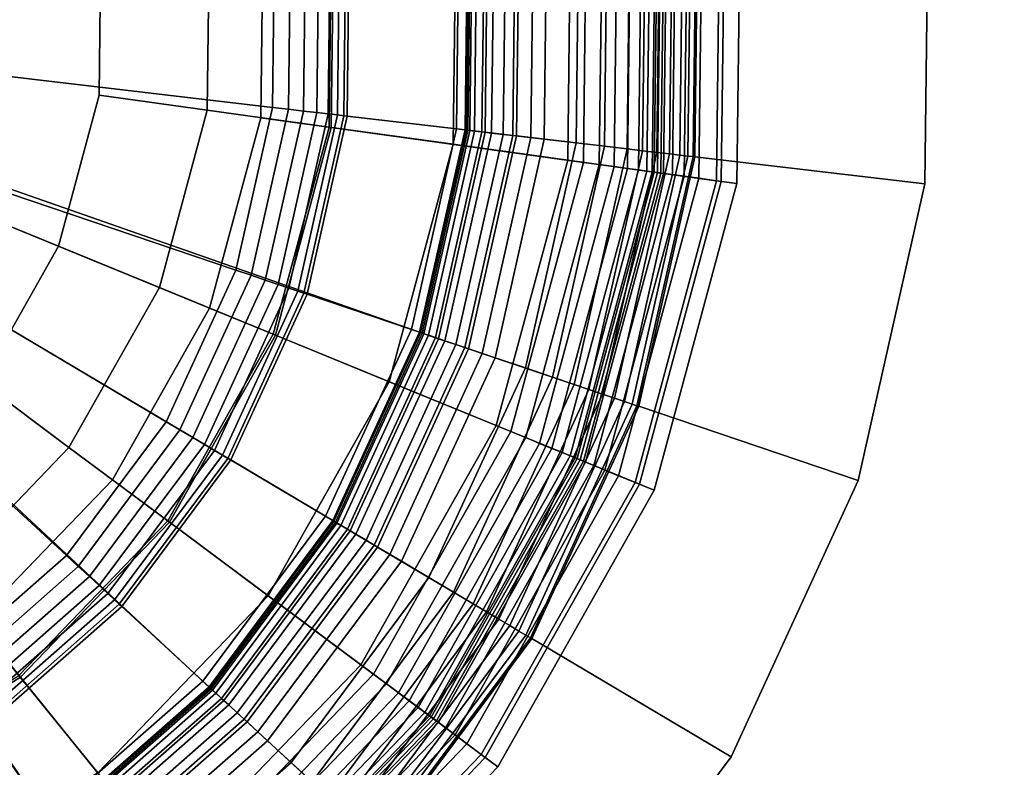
# Model space of a CAD drawing. Extents: x -43.1 to 43.1, y -41.3 to 41.3.
# Tile 32 of 256: x -15.072 to -14.124, y -30.368 to -29.648. Entities that reach past the tile are written whole.
import ezdxf

# ---------------------------------------------------------------- set-up
doc = ezdxf.new("R2010")
doc.units = 0
for name, color, linetype in [('LAMP', 7, 'CONTINUOUS'), ('LAMP_SUPPORT', 18, 'CONTINUOUS'), ('METAL_BASE', 254, 'CONTINUOUS')]:
    doc.layers.add(name, color=color, linetype=linetype)

msp = doc.modelspace()

# ---------------------------------------------------------------- linework, layer by layer
at = {"layer": 'LAMP'}
for points in [[(-14.3931, -29.502, 43.7579), (-14.3967, -29.804, 43.7579), (-14.4548, -29.796, 43.8806), (-14.4513, -29.5086, 43.8806)], [(-14.4404, -29.5074, 42.4966), (-14.4438, -29.7974, 42.4966), (-14.4325, -29.799, 42.7996), (-14.429, -29.5061, 42.7996)], [(-14.429, -29.5061, 42.7996), (-14.4325, -29.799, 42.7996), (-14.4184, -29.801, 43.0998), (-14.4149, -29.5045, 43.0998)], [(-14.4149, -29.5045, 43.0998), (-14.4184, -29.801, 43.0998), (-14.4014, -29.8033, 43.3843), (-14.3978, -29.5025, 43.3843)], [(-14.3978, -29.5025, 43.3843), (-14.4014, -29.8033, 43.3843), (-14.3816, -29.8061, 43.6401), (-14.3779, -29.5002, 43.6401)], [(-14.3779, -29.5002, 43.6401), (-14.3816, -29.8061, 43.6401), (-14.3967, -29.804, 43.7579), (-14.3931, -29.502, 43.7579)], [(-14.4513, -29.5086, 43.8806), (-14.4548, -29.796, 43.8806), (-14.5445, -29.7835, 43.9998), (-14.5414, -29.5189, 43.9998)], [(-14.5263, -29.5172, 41.6352), (-14.5295, -29.7856, 41.6352), (-14.5141, -29.7877, 41.6365), (-14.5108, -29.5154, 41.6365)], [(-14.5108, -29.5154, 41.6365), (-14.5141, -29.7877, 41.6365), (-14.4998, -29.7897, 41.6411), (-14.4965, -29.5138, 41.6411)], [(-14.4965, -29.5138, 41.6411), (-14.4998, -29.7897, 41.6411), (-14.4871, -29.7915, 41.6486), (-14.4838, -29.5123, 41.6486)], [(-14.4838, -29.5123, 41.6486), (-14.4871, -29.7915, 41.6486), (-14.4765, -29.7929, 41.6586), (-14.4731, -29.5111, 41.6586)], [(-14.4731, -29.5111, 41.6586), (-14.4765, -29.7929, 41.6586), (-14.4683, -29.7941, 41.6707), (-14.4649, -29.5102, 41.6707)], [(-14.4649, -29.5102, 41.6707), (-14.4683, -29.7941, 41.6707), (-14.4631, -29.7948, 41.6845), (-14.4597, -29.5096, 41.6845)], [(-14.4597, -29.5096, 41.6845), (-14.4631, -29.7948, 41.6845), (-14.4612, -29.7951, 41.6997), (-14.4578, -29.5094, 41.6997)], [(-14.4578, -29.5094, 41.6997), (-14.4612, -29.7951, 41.6997), (-14.4581, -29.7955, 41.9337), (-14.4547, -29.509, 41.9337)], [(-14.4547, -29.509, 41.9337), (-14.4581, -29.7955, 41.9337), (-14.4524, -29.7963, 42.2036), (-14.4489, -29.5083, 42.2036)], [(-14.4489, -29.5083, 42.2036), (-14.4524, -29.7963, 42.2036), (-14.4438, -29.7974, 42.4966), (-14.4404, -29.5074, 42.4966)], [(-14.7696, -29.545, 41.6428), (-14.7721, -29.752, 41.6428), (-14.5295, -29.7856, 41.6352), (-14.5263, -29.5172, 41.6352)], [(-14.5414, -29.5189, 43.9998), (-14.5445, -29.7835, 43.9998), (-14.6548, -29.7682, 44.107), (-14.652, -29.5315, 44.107)], [(-14.652, -29.5315, 44.107), (-14.6548, -29.7682, 44.107), (-14.7742, -29.7517, 44.1939), (-14.7718, -29.5452, 44.1939)], [(-14.84, -29.7426, 41.1434), (-14.8377, -29.5527, 41.1433), (-15.5903, -29.6387, 41.1433), (-14.8894, -29.9259, 41.1434)], [(-14.7718, -29.5452, 44.1939), (-14.7742, -29.7517, 44.1939), (-14.8916, -29.7355, 44.2522), (-14.8895, -29.5587, 44.2522)], [(-14.8377, -29.5527, 41.1433), (-14.84, -29.7426, 41.1434), (-14.7721, -29.752, 41.6428), (-14.7696, -29.545, 41.6428)], [(-14.8895, -29.5587, 44.2522), (-14.8916, -29.7355, 44.2522), (-14.9957, -29.721, 44.2735), (-14.994, -29.5706, 44.2735)], [(-14.9957, -29.721, 44.2735), (-15.0349, -29.8663, 44.2735), (-15.5903, -29.6387, 44.2735), (-14.994, -29.5706, 44.2735)], [(-15.1089, -29.9973, 44.2735), (-15.2132, -30.1057, 44.2735), (-15.5903, -29.6387, 44.2735), (-15.0349, -29.8663, 44.2735)], [(-14.9829, -30.0912, 41.1434), (-14.8894, -29.9259, 41.1434), (-15.5903, -29.6387, 41.1433), (-15.1145, -30.228, 41.1433)], [(-14.8916, -29.7355, 44.2522), (-14.9376, -29.9062, 44.2522), (-15.0349, -29.8663, 44.2735), (-14.9957, -29.721, 44.2735)], [(-14.7742, -29.7517, 44.1939), (-14.828, -29.9511, 44.1939), (-14.9376, -29.9062, 44.2522), (-14.8916, -29.7355, 44.2522)], [(-14.84, -29.7426, 41.1434), (-14.8894, -29.9259, 41.1434), (-14.826, -29.9519, 41.6428), (-14.7721, -29.752, 41.6428)], [(-14.6548, -29.7682, 44.107), (-14.7164, -29.9968, 44.107), (-14.828, -29.9511, 44.1939), (-14.7742, -29.7517, 44.1939)], [(-14.7721, -29.752, 41.6428), (-14.826, -29.9519, 41.6428), (-14.5994, -30.0448, 41.6352), (-14.5295, -29.7856, 41.6352)], [(-14.5445, -29.7835, 43.9998), (-14.6134, -30.039, 43.9998), (-14.7164, -29.9968, 44.107), (-14.6548, -29.7682, 44.107)], [(-14.4548, -29.796, 43.8806), (-14.5295, -30.0734, 43.8806), (-14.6134, -30.039, 43.9998), (-14.5445, -29.7835, 43.9998)], [(-14.5295, -29.7856, 41.6352), (-14.5994, -30.0448, 41.6352), (-14.5849, -30.0507, 41.6365), (-14.5141, -29.7877, 41.6365)], [(-14.5141, -29.7877, 41.6365), (-14.5849, -30.0507, 41.6365), (-14.5716, -30.0562, 41.6411), (-14.4998, -29.7897, 41.6411)], [(-14.4998, -29.7897, 41.6411), (-14.5716, -30.0562, 41.6411), (-14.5597, -30.061, 41.6486), (-14.4871, -29.7915, 41.6486)], [(-14.4871, -29.7915, 41.6486), (-14.5597, -30.061, 41.6486), (-14.5498, -30.0651, 41.6586), (-14.4765, -29.7929, 41.6586)], [(-14.4765, -29.7929, 41.6586), (-14.5498, -30.0651, 41.6586), (-14.5422, -30.0682, 41.6707), (-14.4683, -29.7941, 41.6707)], [(-14.4683, -29.7941, 41.6707), (-14.5422, -30.0682, 41.6707), (-14.5373, -30.0702, 41.6845), (-14.4631, -29.7948, 41.6845)], [(-14.4631, -29.7948, 41.6845), (-14.5373, -30.0702, 41.6845), (-14.5355, -30.0709, 41.6997), (-14.4612, -29.7951, 41.6997)], [(-14.4612, -29.7951, 41.6997), (-14.5355, -30.0709, 41.6997), (-14.5327, -30.0721, 41.9337), (-14.4581, -29.7955, 41.9337)], [(-14.4581, -29.7955, 41.9337), (-14.5327, -30.0721, 41.9337), (-14.5273, -30.0743, 42.2036), (-14.4524, -29.7963, 42.2036)], [(-14.3967, -29.804, 43.7579), (-14.4753, -30.0956, 43.7579), (-14.5295, -30.0734, 43.8806), (-14.4548, -29.796, 43.8806)], [(-14.4524, -29.7963, 42.2036), (-14.5273, -30.0743, 42.2036), (-14.5193, -30.0776, 42.4966), (-14.4438, -29.7974, 42.4966)], [(-14.4438, -29.7974, 42.4966), (-14.5193, -30.0776, 42.4966), (-14.5088, -30.0819, 42.7996), (-14.4325, -29.799, 42.7996)], [(-14.4325, -29.799, 42.7996), (-14.5088, -30.0819, 42.7996), (-14.4956, -30.0873, 43.0998), (-14.4184, -29.801, 43.0998)], [(-14.4184, -29.801, 43.0998), (-14.4956, -30.0873, 43.0998), (-14.4797, -30.0938, 43.3843), (-14.4014, -29.8033, 43.3843)], [(-14.4014, -29.8033, 43.3843), (-14.4797, -30.0938, 43.3843), (-14.4612, -30.1014, 43.6401), (-14.3816, -29.8061, 43.6401)], [(-14.3816, -29.8061, 43.6401), (-14.4612, -30.1014, 43.6401), (-14.4753, -30.0956, 43.7579), (-14.3967, -29.804, 43.7579)], [(-14.9376, -29.9062, 44.2522), (-15.0247, -30.0601, 44.2522), (-15.1089, -29.9973, 44.2735), (-15.0349, -29.8663, 44.2735)], [(-14.828, -29.9511, 44.1939), (-14.9296, -30.1309, 44.1939), (-15.0247, -30.0601, 44.2522), (-14.9376, -29.9062, 44.2522)], [(-14.8894, -29.9259, 41.1434), (-14.9829, -30.0912, 41.1434), (-14.9279, -30.1322, 41.6428), (-14.826, -29.9519, 41.6428)], [(-14.7164, -29.9968, 44.107), (-14.8329, -30.2029, 44.107), (-14.9296, -30.1309, 44.1939), (-14.828, -29.9511, 44.1939)], [(-14.826, -29.9519, 41.6428), (-14.9279, -30.1322, 41.6428), (-14.7315, -30.2784, 41.6352), (-14.5994, -30.0448, 41.6352)], [(-15.0247, -30.0601, 44.2522), (-15.1472, -30.1875, 44.2522), (-15.2132, -30.1057, 44.2735), (-15.1089, -29.9973, 44.2735)], [(-14.6134, -30.039, 43.9998), (-14.7437, -30.2694, 43.9998), (-14.8329, -30.2029, 44.107), (-14.7164, -29.9968, 44.107)], [(-14.5295, -30.0734, 43.8806), (-14.671, -30.3235, 43.8806), (-14.7437, -30.2694, 43.9998), (-14.6134, -30.039, 43.9998)], [(-14.5994, -30.0448, 41.6352), (-14.7315, -30.2784, 41.6352), (-14.719, -30.2878, 41.6365), (-14.5849, -30.0507, 41.6365)], [(-14.5849, -30.0507, 41.6365), (-14.719, -30.2878, 41.6365), (-14.7074, -30.2964, 41.6411), (-14.5716, -30.0562, 41.6411)], [(-14.5716, -30.0562, 41.6411), (-14.7074, -30.2964, 41.6411), (-14.6971, -30.304, 41.6486), (-14.5597, -30.061, 41.6486)], [(-14.9296, -30.1309, 44.1939), (-15.0728, -30.2797, 44.1939), (-15.1472, -30.1875, 44.2522), (-15.0247, -30.0601, 44.2522)], [(-14.5597, -30.061, 41.6486), (-14.6971, -30.304, 41.6486), (-14.6885, -30.3104, 41.6586), (-14.5498, -30.0651, 41.6586)], [(-14.5498, -30.0651, 41.6586), (-14.6885, -30.3104, 41.6586), (-14.682, -30.3153, 41.6707), (-14.5422, -30.0682, 41.6707)], [(-14.5422, -30.0682, 41.6707), (-14.682, -30.3153, 41.6707), (-14.6777, -30.3185, 41.6845), (-14.5373, -30.0702, 41.6845)], [(-14.5373, -30.0702, 41.6845), (-14.6777, -30.3185, 41.6845), (-14.6761, -30.3197, 41.6997), (-14.5355, -30.0709, 41.6997)], [(-14.5355, -30.0709, 41.6997), (-14.6761, -30.3197, 41.6997), (-14.6737, -30.3215, 41.9337), (-14.5327, -30.0721, 41.9337)], [(-14.5327, -30.0721, 41.9337), (-14.6737, -30.3215, 41.9337), (-14.669, -30.325, 42.2036), (-14.5273, -30.0743, 42.2036)], [(-14.4753, -30.0956, 43.7579), (-14.624, -30.3586, 43.7579), (-14.671, -30.3235, 43.8806), (-14.5295, -30.0734, 43.8806)], [(-14.5273, -30.0743, 42.2036), (-14.669, -30.325, 42.2036), (-14.6621, -30.3301, 42.4966), (-14.5193, -30.0776, 42.4966)], [(-14.5193, -30.0776, 42.4966), (-14.6621, -30.3301, 42.4966), (-14.653, -30.3369, 42.7996), (-14.5088, -30.0819, 42.7996)], [(-14.5088, -30.0819, 42.7996), (-14.653, -30.3369, 42.7996), (-14.6415, -30.3455, 43.0998), (-14.4956, -30.0873, 43.0998)], [(-14.9829, -30.0912, 41.1434), (-15.1145, -30.228, 41.1433), (-15.0714, -30.2814, 41.6428), (-14.9279, -30.1322, 41.6428)], [(-14.4956, -30.0873, 43.0998), (-14.6415, -30.3455, 43.0998), (-14.6278, -30.3557, 43.3843), (-14.4797, -30.0938, 43.3843)], [(-14.4797, -30.0938, 43.3843), (-14.6278, -30.3557, 43.3843), (-14.6117, -30.3677, 43.6401), (-14.4612, -30.1014, 43.6401)], [(-14.4612, -30.1014, 43.6401), (-14.6117, -30.3677, 43.6401), (-14.624, -30.3586, 43.7579), (-14.4753, -30.0956, 43.7579)], [(-14.8329, -30.2029, 44.107), (-14.997, -30.3735, 44.107), (-15.0728, -30.2797, 44.1939), (-14.9296, -30.1309, 44.1939)], [(-14.9279, -30.1322, 41.6428), (-15.0714, -30.2814, 41.6428), (-14.9176, -30.4719, 41.6352), (-14.7315, -30.2784, 41.6352)], [(-14.7437, -30.2694, 43.9998), (-14.9271, -30.4601, 43.9998), (-14.997, -30.3735, 44.107), (-14.8329, -30.2029, 44.107)], [(-15.1145, -30.228, 41.1433), (-15.276, -30.3278, 41.1433), (-15.2475, -30.3902, 41.6428), (-15.0714, -30.2814, 41.6428)], [(-14.671, -30.3235, 43.8806), (-14.8702, -30.5306, 43.8806), (-14.9271, -30.4601, 43.9998), (-14.7437, -30.2694, 43.9998)], [(-14.997, -30.3735, 44.107), (-15.1984, -30.498, 44.107), (-15.2484, -30.3883, 44.1939), (-15.0728, -30.2797, 44.1939)], [(-15.0714, -30.2814, 41.6428), (-15.2475, -30.3902, 41.6428), (-15.1459, -30.613, 41.6352), (-14.9176, -30.4719, 41.6352)], [(-14.7315, -30.2784, 41.6352), (-14.9176, -30.4719, 41.6352), (-14.9078, -30.4841, 41.6365), (-14.719, -30.2878, 41.6365)], [(-14.719, -30.2878, 41.6365), (-14.9078, -30.4841, 41.6365), (-14.8987, -30.4953, 41.6411), (-14.7074, -30.2964, 41.6411)], [(-14.7074, -30.2964, 41.6411), (-14.8987, -30.4953, 41.6411), (-14.8907, -30.5052, 41.6486), (-14.6971, -30.304, 41.6486)], [(-14.6971, -30.304, 41.6486), (-14.8907, -30.5052, 41.6486), (-14.8839, -30.5136, 41.6586), (-14.6885, -30.3104, 41.6586)], [(-14.6885, -30.3104, 41.6586), (-14.8839, -30.5136, 41.6586), (-14.8788, -30.52, 41.6707), (-14.682, -30.3153, 41.6707)], [(-14.682, -30.3153, 41.6707), (-14.8788, -30.52, 41.6707), (-14.8754, -30.5241, 41.6845), (-14.6777, -30.3185, 41.6845)], [(-14.6777, -30.3185, 41.6845), (-14.8754, -30.5241, 41.6845), (-14.8742, -30.5256, 41.6997), (-14.6761, -30.3197, 41.6997)], [(-14.6761, -30.3197, 41.6997), (-14.8742, -30.5256, 41.6997), (-14.8723, -30.528, 41.9337), (-14.6737, -30.3215, 41.9337)], [(-14.6737, -30.3215, 41.9337), (-14.8723, -30.528, 41.9337), (-14.8686, -30.5325, 42.2036), (-14.669, -30.325, 42.2036)], [(-14.624, -30.3586, 43.7579), (-14.8333, -30.5762, 43.7579), (-14.8702, -30.5306, 43.8806), (-14.671, -30.3235, 43.8806)], [(-14.669, -30.325, 42.2036), (-14.8686, -30.5325, 42.2036), (-14.8632, -30.5392, 42.4966), (-14.6621, -30.3301, 42.4966)], [(-14.6621, -30.3301, 42.4966), (-14.8632, -30.5392, 42.4966), (-14.8561, -30.5481, 42.7996), (-14.653, -30.3369, 42.7996)], [(-14.653, -30.3369, 42.7996), (-14.8561, -30.5481, 42.7996), (-14.8471, -30.5592, 43.0998), (-14.6415, -30.3455, 43.0998)], [(-14.6415, -30.3455, 43.0998), (-14.8471, -30.5592, 43.0998), (-14.8363, -30.5725, 43.3843), (-14.6278, -30.3557, 43.3843)], [(-14.6278, -30.3557, 43.3843), (-14.8363, -30.5725, 43.3843), (-14.8237, -30.5881, 43.6401), (-14.6117, -30.3677, 43.6401)], [(-14.6117, -30.3677, 43.6401), (-14.8237, -30.5881, 43.6401), (-14.8333, -30.5762, 43.7579), (-14.624, -30.3586, 43.7579)]]:
    msp.add_3dface(points, dxfattribs=at)
at = {"layer": 'LAMP_SUPPORT'}
for points in [[(-14.4288, -29.7795, 37.9723), (-14.4259, -29.5348, 37.9723), (-14.4336, -29.5355, 37.9601), (-14.4365, -29.7786, 37.9601)], [(-14.4365, -29.7787, 41.5061), (-14.4336, -29.5355, 41.5061), (-14.4259, -29.5348, 41.4939), (-14.4288, -29.7795, 41.4939)], [(-14.4239, -29.7801, 37.9861), (-14.421, -29.5343, 37.9861), (-14.4259, -29.5348, 37.9723), (-14.4288, -29.7795, 37.9723)], [(-14.4288, -29.7795, 41.4939), (-14.4259, -29.5348, 41.4939), (-14.421, -29.5343, 41.48), (-14.4239, -29.7801, 41.48)], [(-14.4222, -29.7803, 38.0011), (-14.4192, -29.5342, 38.0011), (-14.421, -29.5343, 37.9861), (-14.4239, -29.7801, 37.9861)], [(-14.4239, -29.7801, 41.48), (-14.421, -29.5343, 41.48), (-14.4192, -29.5342, 41.465), (-14.4222, -29.7803, 41.465)], [(-14.4222, -29.7803, 41.465), (-14.4192, -29.5342, 41.465), (-14.4192, -29.5342, 38.0011), (-14.4222, -29.7803, 38.0011)], [(-14.58, -29.7618, 41.5307), (-14.5775, -29.5489, 41.5307), (-14.4846, -29.5402, 41.5307), (-14.4874, -29.7727, 41.5307)], [(-14.5092, -29.7701, 37.9338), (-14.5065, -29.5423, 37.9338), (-14.5339, -29.5448, 37.929), (-14.5365, -29.7669, 37.929)], [(-14.4874, -29.7727, 37.9354), (-14.4846, -29.5402, 37.9354), (-14.5065, -29.5423, 37.9338), (-14.5092, -29.7701, 37.9338)], [(-14.4724, -29.7744, 37.9372), (-14.4696, -29.5388, 37.9372), (-14.4846, -29.5402, 37.9354), (-14.4874, -29.7727, 37.9354)], [(-14.4874, -29.7727, 41.5307), (-14.4846, -29.5402, 41.5307), (-14.4696, -29.5388, 41.5289), (-14.4724, -29.7744, 41.5289)], [(-14.4587, -29.776, 37.9421), (-14.4559, -29.5376, 37.9421), (-14.4696, -29.5388, 37.9372), (-14.4724, -29.7744, 37.9372)], [(-14.4724, -29.7744, 41.5289), (-14.4696, -29.5388, 41.5289), (-14.4559, -29.5376, 41.524), (-14.4587, -29.776, 41.524)], [(-14.4466, -29.7775, 37.9499), (-14.4437, -29.5364, 37.9499), (-14.4559, -29.5376, 37.9421), (-14.4587, -29.776, 37.9421)], [(-14.4587, -29.776, 41.524), (-14.4559, -29.5376, 41.524), (-14.4437, -29.5364, 41.5162), (-14.4466, -29.7775, 41.5162)], [(-14.4365, -29.7786, 37.9601), (-14.4336, -29.5355, 37.9601), (-14.4437, -29.5364, 37.9499), (-14.4466, -29.7775, 37.9499)], [(-14.4466, -29.7775, 41.5162), (-14.4437, -29.5364, 41.5162), (-14.4336, -29.5355, 41.5061), (-14.4365, -29.7787, 41.5061)], [(-14.6241, -29.7567, 37.8993), (-14.6217, -29.553, 37.8993), (-14.6409, -29.5548, 37.8854), (-14.6433, -29.7544, 37.8854)], [(-14.6389, -29.7549, 41.4838), (-14.6365, -29.5544, 41.4838), (-14.632, -29.5539, 41.4966), (-14.6344, -29.7555, 41.4966)], [(-14.6344, -29.7555, 41.4966), (-14.632, -29.5539, 41.4966), (-14.6248, -29.5533, 41.5079), (-14.6272, -29.7563, 41.5079)], [(-14.6272, -29.7563, 41.5079), (-14.6248, -29.5533, 41.5079), (-14.6154, -29.5524, 41.5173), (-14.6178, -29.7574, 41.5173)], [(-14.5975, -29.7598, 37.9114), (-14.595, -29.5505, 37.9114), (-14.6217, -29.553, 37.8993), (-14.6241, -29.7567, 37.8993)], [(-14.6178, -29.7574, 41.5173), (-14.6154, -29.5524, 41.5173), (-14.6041, -29.5514, 41.5245), (-14.6066, -29.7587, 41.5245)], [(-14.6066, -29.7587, 41.5245), (-14.6041, -29.5514, 41.5245), (-14.5914, -29.5502, 41.5291), (-14.5939, -29.7602, 41.5291)], [(-14.5672, -29.7633, 37.9214), (-14.5646, -29.5477, 37.9214), (-14.595, -29.5505, 37.9114), (-14.5975, -29.7598, 37.9114)], [(-14.5939, -29.7602, 41.5291), (-14.5914, -29.5502, 41.5291), (-14.5775, -29.5489, 41.5307), (-14.58, -29.7618, 41.5307)], [(-14.5365, -29.7669, 37.929), (-14.5339, -29.5448, 37.929), (-14.5646, -29.5477, 37.9214), (-14.5672, -29.7633, 37.9214)], [(-15.568, -29.641, 40.5662), (-14.6398, -29.5547, 40.5662), (-14.6422, -29.7545, 40.5662), (-14.6861, -29.9495, 40.5662)], [(-14.6516, -29.7534, 37.8701), (-14.6492, -29.5556, 37.8701), (-14.7548, -29.5654, 36.848), (-14.7569, -29.7411, 36.848)], [(-14.6433, -29.7544, 37.8854), (-14.6409, -29.5548, 37.8854), (-14.6492, -29.5556, 37.8701), (-14.6516, -29.7534, 37.8701)], [(-14.6422, -29.7545, 40.5662), (-14.6398, -29.5547, 40.5662), (-14.6382, -29.5545, 41.4698), (-14.6406, -29.7547, 41.4698)], [(-14.6406, -29.7547, 41.4698), (-14.6382, -29.5545, 41.4698), (-14.6365, -29.5544, 41.4838), (-14.6389, -29.7549, 41.4838)], [(-14.8288, -29.7327, 36.7827), (-14.8269, -29.5721, 36.7827), (-15.1795, -29.6049, 36.7827), (-15.1805, -29.6915, 36.7827)], [(-14.8134, -29.7345, 36.7843), (-14.8114, -29.5706, 36.7843), (-14.8269, -29.5721, 36.7827), (-14.8288, -29.7327, 36.7827)], [(-14.799, -29.7362, 36.7891), (-14.797, -29.5693, 36.7891), (-14.8114, -29.5706, 36.7843), (-14.8134, -29.7345, 36.7843)], [(-14.7862, -29.7377, 36.7967), (-14.7841, -29.5681, 36.7967), (-14.797, -29.5693, 36.7891), (-14.799, -29.7362, 36.7891)], [(-14.7751, -29.739, 36.8067), (-14.7731, -29.5671, 36.8067), (-14.7841, -29.5681, 36.7967), (-14.7862, -29.7377, 36.7967)], [(-14.7663, -29.74, 36.8188), (-14.7642, -29.5663, 36.8188), (-14.7731, -29.5671, 36.8067), (-14.7751, -29.739, 36.8067)], [(-14.7601, -29.7407, 36.8327), (-14.758, -29.5657, 36.8327), (-14.7642, -29.5663, 36.8188), (-14.7663, -29.74, 36.8188)], [(-14.7569, -29.7411, 36.848), (-14.7548, -29.5654, 36.848), (-14.758, -29.5657, 36.8327), (-14.7601, -29.7407, 36.8327)], [(-15.5713, -29.6555, 40.5662), (-15.568, -29.641, 40.5662), (-14.6861, -29.9495, 40.5662), (-14.7696, -30.1312, 40.5662)], [(-15.5713, -29.6555, 40.5662), (-14.7696, -30.1312, 40.5662), (-14.889, -30.2915, 40.5662)], [(-15.5713, -29.6555, 40.5662), (-15.0391, -30.4234, 40.5662), (-15.2134, -30.5213, 40.5662), (-15.4042, -30.5808, 40.5662)], [(-15.5713, -29.6555, 40.5662), (-14.889, -30.2915, 40.5662), (-15.0391, -30.4234, 40.5662)], [(-14.8641, -29.8894, 36.7827), (-14.8288, -29.7327, 36.7827), (-15.1805, -29.6915, 36.7827), (-15.1996, -29.7759, 36.7827)], [(-14.8493, -29.8943, 36.7843), (-14.8134, -29.7345, 36.7843), (-14.8288, -29.7327, 36.7827), (-14.8641, -29.8894, 36.7827)], [(-14.8357, -29.899, 36.7891), (-14.799, -29.7362, 36.7891), (-14.8134, -29.7345, 36.7843), (-14.8493, -29.8943, 36.7843)], [(-14.8234, -29.9031, 36.7967), (-14.7862, -29.7377, 36.7967), (-14.799, -29.7362, 36.7891), (-14.8357, -29.899, 36.7891)], [(-14.8129, -29.9067, 36.8067), (-14.7751, -29.739, 36.8067), (-14.7862, -29.7377, 36.7967), (-14.8234, -29.9031, 36.7967)], [(-14.8045, -29.9095, 36.8188), (-14.7663, -29.74, 36.8188), (-14.7751, -29.739, 36.8067), (-14.8129, -29.9067, 36.8067)], [(-14.7985, -29.9115, 36.8327), (-14.7601, -29.7407, 36.8327), (-14.7663, -29.74, 36.8188), (-14.8045, -29.9095, 36.8188)], [(-14.7954, -29.9126, 36.848), (-14.7569, -29.7411, 36.848), (-14.7601, -29.7407, 36.8327), (-14.7985, -29.9115, 36.8327)], [(-14.695, -29.9465, 37.8701), (-14.6516, -29.7534, 37.8701), (-14.7569, -29.7411, 36.848), (-14.7954, -29.9126, 36.848)], [(-14.6871, -29.9492, 37.8854), (-14.6433, -29.7544, 37.8854), (-14.6516, -29.7534, 37.8701), (-14.695, -29.9465, 37.8701)], [(-14.6688, -29.9554, 37.8993), (-14.6241, -29.7567, 37.8993), (-14.6433, -29.7544, 37.8854), (-14.6871, -29.9492, 37.8854)], [(-14.6861, -29.9495, 40.5662), (-14.6422, -29.7545, 40.5662), (-14.6406, -29.7547, 41.4698), (-14.6845, -29.9501, 41.4698)], [(-14.6845, -29.9501, 41.4698), (-14.6406, -29.7547, 41.4698), (-14.6389, -29.7549, 41.4838), (-14.683, -29.9506, 41.4838)], [(-14.683, -29.9506, 41.4838), (-14.6389, -29.7549, 41.4838), (-14.6344, -29.7555, 41.4966), (-14.6786, -29.9521, 41.4966)], [(-14.6786, -29.9521, 41.4966), (-14.6344, -29.7555, 41.4966), (-14.6272, -29.7563, 41.5079), (-14.6718, -29.9544, 41.5079)], [(-14.6718, -29.9544, 41.5079), (-14.6272, -29.7563, 41.5079), (-14.6178, -29.7574, 41.5173), (-14.6628, -29.9574, 41.5173)], [(-14.6435, -29.964, 37.9114), (-14.5975, -29.7598, 37.9114), (-14.6241, -29.7567, 37.8993), (-14.6688, -29.9554, 37.8993)], [(-14.6628, -29.9574, 41.5173), (-14.6178, -29.7574, 41.5173), (-14.6066, -29.7587, 41.5245), (-14.6521, -29.961, 41.5245)], [(-14.6521, -29.961, 41.5245), (-14.6066, -29.7587, 41.5245), (-14.5939, -29.7602, 41.5291), (-14.64, -29.9651, 41.5291)], [(-14.6145, -29.9738, 37.9214), (-14.5672, -29.7633, 37.9214), (-14.5975, -29.7598, 37.9114), (-14.6435, -29.964, 37.9114)], [(-14.64, -29.9651, 41.5291), (-14.5939, -29.7602, 41.5291), (-14.58, -29.7618, 41.5307), (-14.6268, -29.9696, 41.5307)], [(-14.6268, -29.9696, 41.5307), (-14.58, -29.7618, 41.5307), (-14.4874, -29.7727, 41.5307), (-14.5384, -29.9995, 41.5307)], [(-14.5853, -29.9836, 37.929), (-14.5365, -29.7669, 37.929), (-14.5672, -29.7633, 37.9214), (-14.6145, -29.9738, 37.9214)], [(-14.5592, -29.9924, 37.9338), (-14.5092, -29.7701, 37.9338), (-14.5365, -29.7669, 37.929), (-14.5853, -29.9836, 37.929)], [(-14.5384, -29.9995, 37.9354), (-14.4874, -29.7727, 37.9354), (-14.5092, -29.7701, 37.9338), (-14.5592, -29.9924, 37.9338)], [(-14.9311, -30.0353, 36.7827), (-14.8641, -29.8894, 36.7827), (-15.1996, -29.7759, 36.7827), (-15.2357, -29.8546, 36.7827)], [(-14.5242, -30.0043, 37.9372), (-14.4724, -29.7744, 37.9372), (-14.4874, -29.7727, 37.9354), (-14.5384, -29.9995, 37.9354)], [(-14.5384, -29.9995, 41.5307), (-14.4874, -29.7727, 41.5307), (-14.4724, -29.7744, 41.5289), (-14.5242, -30.0043, 41.5289)], [(-14.5111, -30.0087, 37.9421), (-14.4587, -29.776, 37.9421), (-14.4724, -29.7744, 37.9372), (-14.5242, -30.0043, 37.9372)], [(-14.5242, -30.0043, 41.5289), (-14.4724, -29.7744, 41.5289), (-14.4587, -29.776, 41.524), (-14.5111, -30.0087, 41.524)], [(-14.4995, -30.0126, 37.9499), (-14.4466, -29.7775, 37.9499), (-14.4587, -29.776, 37.9421), (-14.5111, -30.0087, 37.9421)], [(-14.5111, -30.0087, 41.524), (-14.4587, -29.776, 41.524), (-14.4466, -29.7775, 41.5162), (-14.4995, -30.0126, 41.5162)], [(-14.4899, -30.0159, 37.9601), (-14.4365, -29.7786, 37.9601), (-14.4466, -29.7775, 37.9499), (-14.4995, -30.0126, 37.9499)], [(-14.4995, -30.0126, 41.5162), (-14.4466, -29.7775, 41.5162), (-14.4365, -29.7787, 41.5061), (-14.4899, -30.0159, 41.5061)], [(-14.4825, -30.0184, 37.9723), (-14.4288, -29.7795, 37.9723), (-14.4365, -29.7786, 37.9601), (-14.4899, -30.0159, 37.9601)], [(-14.4899, -30.0159, 41.5061), (-14.4365, -29.7787, 41.5061), (-14.4288, -29.7795, 41.4939), (-14.4825, -30.0184, 41.4939)], [(-14.4779, -30.02, 37.9861), (-14.4239, -29.7801, 37.9861), (-14.4288, -29.7795, 37.9723), (-14.4825, -30.0184, 37.9723)], [(-14.4825, -30.0184, 41.4939), (-14.4288, -29.7795, 41.4939), (-14.4239, -29.7801, 41.48), (-14.4779, -30.02, 41.48)], [(-14.4762, -30.0205, 38.0011), (-14.4222, -29.7803, 38.0011), (-14.4239, -29.7801, 37.9861), (-14.4779, -30.02, 37.9861)], [(-14.4779, -30.02, 41.48), (-14.4239, -29.7801, 41.48), (-14.4222, -29.7803, 41.465), (-14.4762, -30.0205, 41.465)], [(-14.4762, -30.0205, 41.465), (-14.4222, -29.7803, 41.465), (-14.4222, -29.7803, 38.0011), (-14.4762, -30.0205, 38.0011)], [(-15.0271, -30.1641, 36.7827), (-14.9311, -30.0353, 36.7827), (-15.2357, -29.8546, 36.7827), (-15.2874, -29.924, 36.7827)], [(-14.9178, -30.0432, 36.7843), (-14.8493, -29.8943, 36.7843), (-14.8641, -29.8894, 36.7827), (-14.9311, -30.0353, 36.7827)], [(-14.9053, -30.0506, 36.7891), (-14.8357, -29.899, 36.7891), (-14.8493, -29.8943, 36.7843), (-14.9178, -30.0432, 36.7843)], [(-14.8942, -30.0572, 36.7967), (-14.8234, -29.9031, 36.7967), (-14.8357, -29.899, 36.7891), (-14.9053, -30.0506, 36.7891)], [(-14.8847, -30.0629, 36.8067), (-14.8129, -29.9067, 36.8067), (-14.8234, -29.9031, 36.7967), (-14.8942, -30.0572, 36.7967)], [(-14.877, -30.0674, 36.8188), (-14.8045, -29.9095, 36.8188), (-14.8129, -29.9067, 36.8067), (-14.8847, -30.0629, 36.8067)], [(-14.8717, -30.0706, 36.8327), (-14.7985, -29.9115, 36.8327), (-14.8045, -29.9095, 36.8188), (-14.877, -30.0674, 36.8188)], [(-14.8688, -30.0722, 36.848), (-14.7954, -29.9126, 36.848), (-14.7985, -29.9115, 36.8327), (-14.8717, -30.0706, 36.8327)], [(-14.7777, -30.1263, 37.8701), (-14.695, -29.9465, 37.8701), (-14.7954, -29.9126, 36.848), (-14.8688, -30.0722, 36.848)], [(-15.1477, -30.2701, 36.7827), (-15.0271, -30.1641, 36.7827), (-15.2874, -29.924, 36.7827), (-15.3524, -29.9811, 36.7827)], [(-14.7705, -30.1306, 37.8854), (-14.6871, -29.9492, 37.8854), (-14.695, -29.9465, 37.8701), (-14.7777, -30.1263, 37.8701)], [(-14.7539, -30.1405, 37.8993), (-14.6688, -29.9554, 37.8993), (-14.6871, -29.9492, 37.8854), (-14.7705, -30.1306, 37.8854)], [(-14.7696, -30.1312, 40.5662), (-14.6861, -29.9495, 40.5662), (-14.6845, -29.9501, 41.4698), (-14.7681, -30.132, 41.4698)], [(-14.7681, -30.132, 41.4698), (-14.6845, -29.9501, 41.4698), (-14.683, -29.9506, 41.4838), (-14.7667, -30.1329, 41.4838)], [(-14.7667, -30.1329, 41.4838), (-14.683, -29.9506, 41.4838), (-14.6786, -29.9521, 41.4966), (-14.7628, -30.1352, 41.4966)], [(-14.7628, -30.1352, 41.4966), (-14.6786, -29.9521, 41.4966), (-14.6718, -29.9544, 41.5079), (-14.7566, -30.1389, 41.5079)], [(-14.7566, -30.1389, 41.5079), (-14.6718, -29.9544, 41.5079), (-14.6628, -29.9574, 41.5173), (-14.7485, -30.1437, 41.5173)], [(-14.7309, -30.1541, 37.9114), (-14.6435, -29.964, 37.9114), (-14.6688, -29.9554, 37.8993), (-14.7539, -30.1405, 37.8993)], [(-14.7485, -30.1437, 41.5173), (-14.6628, -29.9574, 41.5173), (-14.6521, -29.961, 41.5245), (-14.7387, -30.1495, 41.5245)], [(-14.7387, -30.1495, 41.5245), (-14.6521, -29.961, 41.5245), (-14.64, -29.9651, 41.5291), (-14.7277, -30.156, 41.5291)], [(-14.7046, -30.1697, 37.9214), (-14.6145, -29.9738, 37.9214), (-14.6435, -29.964, 37.9114), (-14.7309, -30.1541, 37.9114)], [(-14.7277, -30.156, 41.5291), (-14.64, -29.9651, 41.5291), (-14.6268, -29.9696, 41.5307), (-14.7157, -30.1631, 41.5307)], [(-14.7157, -30.1631, 41.5307), (-14.6268, -29.9696, 41.5307), (-14.5384, -29.9995, 41.5307), (-14.6355, -30.2107, 41.5307)], [(-14.6781, -30.1855, 37.929), (-14.5853, -29.9836, 37.929), (-14.6145, -29.9738, 37.9214), (-14.7046, -30.1697, 37.9214)], [(-14.6544, -30.1995, 37.9338), (-14.5592, -29.9924, 37.9338), (-14.5853, -29.9836, 37.929), (-14.6781, -30.1855, 37.929)], [(-14.6355, -30.2107, 37.9354), (-14.5384, -29.9995, 37.9354), (-14.5592, -29.9924, 37.9338), (-14.6544, -30.1995, 37.9338)], [(-14.6226, -30.2184, 37.9372), (-14.5242, -30.0043, 37.9372), (-14.5384, -29.9995, 37.9354), (-14.6355, -30.2107, 37.9354)], [(-14.6355, -30.2107, 41.5307), (-14.5384, -29.9995, 41.5307), (-14.5242, -30.0043, 41.5289), (-14.6226, -30.2184, 41.5289)], [(-14.6107, -30.2254, 37.9421), (-14.5111, -30.0087, 37.9421), (-14.5242, -30.0043, 37.9372), (-14.6226, -30.2184, 37.9372)], [(-14.6226, -30.2184, 41.5289), (-14.5242, -30.0043, 41.5289), (-14.5111, -30.0087, 41.524), (-14.6107, -30.2254, 41.524)], [(-14.6002, -30.2317, 37.9499), (-14.4995, -30.0126, 37.9499), (-14.5111, -30.0087, 37.9421), (-14.6107, -30.2254, 37.9421)], [(-14.6107, -30.2254, 41.524), (-14.5111, -30.0087, 41.524), (-14.4995, -30.0126, 41.5162), (-14.6002, -30.2317, 41.5162)], [(-14.5915, -30.2369, 37.9601), (-14.4899, -30.0159, 37.9601), (-14.4995, -30.0126, 37.9499), (-14.6002, -30.2317, 37.9499)], [(-14.6002, -30.2317, 41.5162), (-14.4995, -30.0126, 41.5162), (-14.4899, -30.0159, 41.5061), (-14.5915, -30.2369, 41.5061)], [(-14.5848, -30.2408, 37.9723), (-14.4825, -30.0184, 37.9723), (-14.4899, -30.0159, 37.9601), (-14.5915, -30.2369, 37.9601)], [(-14.5915, -30.2369, 41.5061), (-14.4899, -30.0159, 41.5061), (-14.4825, -30.0184, 41.4939), (-14.5848, -30.2408, 41.4939)], [(-14.5805, -30.2433, 37.9861), (-14.4779, -30.02, 37.9861), (-14.4825, -30.0184, 37.9723), (-14.5848, -30.2408, 37.9723)], [(-14.5848, -30.2408, 41.4939), (-14.4825, -30.0184, 41.4939), (-14.4779, -30.02, 41.48), (-14.5805, -30.2433, 41.48)], [(-14.579, -30.2442, 38.0011), (-14.4762, -30.0205, 38.0011), (-14.4779, -30.02, 37.9861), (-14.5805, -30.2433, 37.9861)], [(-14.5805, -30.2433, 41.48), (-14.4779, -30.02, 41.48), (-14.4762, -30.0205, 41.465), (-14.579, -30.2442, 41.465)], [(-14.579, -30.2442, 41.465), (-14.4762, -30.0205, 41.465), (-14.4762, -30.0205, 38.0011), (-14.579, -30.2442, 38.0011)], [(-15.0157, -30.1746, 36.7843), (-14.9178, -30.0432, 36.7843), (-14.9311, -30.0353, 36.7827), (-15.0271, -30.1641, 36.7827)], [(-14.9053, -30.0506, 36.7891), (-14.9178, -30.0432, 36.7843), (-15.0157, -30.1746, 36.7843), (-15.005, -30.1844, 36.7891)], [(-14.9955, -30.1932, 36.7967), (-14.8942, -30.0572, 36.7967), (-14.9053, -30.0506, 36.7891), (-15.005, -30.1844, 36.7891)], [(-14.9873, -30.2007, 36.8067), (-14.8847, -30.0629, 36.8067), (-14.8942, -30.0572, 36.7967), (-14.9955, -30.1932, 36.7967)], [(-14.9808, -30.2067, 36.8188), (-14.877, -30.0674, 36.8188), (-14.8847, -30.0629, 36.8067), (-14.9873, -30.2007, 36.8067)], [(-14.9762, -30.211, 36.8327), (-14.8717, -30.0706, 36.8327), (-14.877, -30.0674, 36.8188), (-14.9808, -30.2067, 36.8188)], [(-14.9738, -30.2132, 36.848), (-14.8688, -30.0722, 36.848), (-14.8717, -30.0706, 36.8327), (-14.9762, -30.211, 36.8327)], [(-14.8959, -30.285, 37.8701), (-14.7777, -30.1263, 37.8701), (-14.8688, -30.0722, 36.848), (-14.9738, -30.2132, 36.848)], [(-14.8898, -30.2907, 37.8854), (-14.7705, -30.1306, 37.8854), (-14.7777, -30.1263, 37.8701), (-14.8959, -30.285, 37.8701)], [(-14.8756, -30.3038, 37.8993), (-14.7539, -30.1405, 37.8993), (-14.7705, -30.1306, 37.8854), (-14.8898, -30.2907, 37.8854)], [(-14.889, -30.2915, 40.5662), (-14.7696, -30.1312, 40.5662), (-14.7681, -30.132, 41.4698), (-14.8878, -30.2926, 41.4698)], [(-14.8878, -30.2926, 41.4698), (-14.7681, -30.132, 41.4698), (-14.7667, -30.1329, 41.4838), (-14.8865, -30.2937, 41.4838)], [(-14.8865, -30.2937, 41.4838), (-14.7667, -30.1329, 41.4838), (-14.7628, -30.1352, 41.4966), (-14.8832, -30.2968, 41.4966)], [(-14.8832, -30.2968, 41.4966), (-14.7628, -30.1352, 41.4966), (-14.7566, -30.1389, 41.5079), (-14.8779, -30.3017, 41.5079)], [(-14.8779, -30.3017, 41.5079), (-14.7566, -30.1389, 41.5079), (-14.7485, -30.1437, 41.5173), (-14.8709, -30.3081, 41.5173)], [(-14.8559, -30.3219, 37.9114), (-14.7309, -30.1541, 37.9114), (-14.7539, -30.1405, 37.8993), (-14.8756, -30.3038, 37.8993)], [(-14.8709, -30.3081, 41.5173), (-14.7485, -30.1437, 41.5173), (-14.7387, -30.1495, 41.5245), (-14.8626, -30.3158, 41.5245)], [(-14.8626, -30.3158, 41.5245), (-14.7387, -30.1495, 41.5245), (-14.7277, -30.156, 41.5291), (-14.8532, -30.3244, 41.5291)], [(-14.8334, -30.3427, 37.9214), (-14.7046, -30.1697, 37.9214), (-14.7309, -30.1541, 37.9114), (-14.8559, -30.3219, 37.9114)], [(-14.8532, -30.3244, 41.5291), (-14.7277, -30.156, 41.5291), (-14.7157, -30.1631, 41.5307), (-14.8429, -30.3339, 41.5307)], [(-15.1387, -30.2828, 36.7843), (-15.0157, -30.1746, 36.7843), (-15.0271, -30.1641, 36.7827), (-15.1477, -30.2701, 36.7827)], [(-14.8429, -30.3339, 41.5307), (-14.7157, -30.1631, 41.5307), (-14.6355, -30.2107, 41.5307), (-14.7744, -30.3971, 41.5307)], [(-14.8108, -30.3636, 37.929), (-14.6781, -30.1855, 37.929), (-14.7046, -30.1697, 37.9214), (-14.8334, -30.3427, 37.9214)], [(-15.1304, -30.2946, 36.7891), (-15.005, -30.1844, 36.7891), (-15.0157, -30.1746, 36.7843), (-15.1387, -30.2828, 36.7843)], [(-15.1229, -30.3052, 36.7967), (-14.9955, -30.1932, 36.7967), (-15.005, -30.1844, 36.7891), (-15.1304, -30.2946, 36.7891)], [(-14.7905, -30.3822, 37.9338), (-14.6544, -30.1995, 37.9338), (-14.6781, -30.1855, 37.929), (-14.8108, -30.3636, 37.929)], [(-15.1165, -30.3142, 36.8067), (-14.9873, -30.2007, 36.8067), (-14.9955, -30.1932, 36.7967), (-15.1229, -30.3052, 36.7967)], [(-15.1113, -30.3215, 36.8188), (-14.9808, -30.2067, 36.8188), (-14.9873, -30.2007, 36.8067), (-15.1165, -30.3142, 36.8067)], [(-15.1077, -30.3265, 36.8327), (-14.9762, -30.211, 36.8327), (-14.9808, -30.2067, 36.8188), (-15.1113, -30.3215, 36.8188)], [(-14.7744, -30.3971, 37.9354), (-14.6355, -30.2107, 37.9354), (-14.6544, -30.1995, 37.9338), (-14.7905, -30.3822, 37.9338)], [(-15.1058, -30.3292, 36.848), (-14.9738, -30.2132, 36.848), (-14.9762, -30.211, 36.8327), (-15.1077, -30.3265, 36.8327)], [(-15.0446, -30.4157, 37.8701), (-14.8959, -30.285, 37.8701), (-14.9738, -30.2132, 36.848), (-15.1058, -30.3292, 36.848)], [(-14.7633, -30.4073, 37.9372), (-14.6226, -30.2184, 37.9372), (-14.6355, -30.2107, 37.9354), (-14.7744, -30.3971, 37.9354)], [(-14.7744, -30.3971, 41.5307), (-14.6355, -30.2107, 41.5307), (-14.6226, -30.2184, 41.5289), (-14.7633, -30.4073, 41.5289)], [(-14.7532, -30.4167, 37.9421), (-14.6107, -30.2254, 37.9421), (-14.6226, -30.2184, 37.9372), (-14.7633, -30.4073, 37.9372)], [(-14.7633, -30.4073, 41.5289), (-14.6226, -30.2184, 41.5289), (-14.6107, -30.2254, 41.524), (-14.7532, -30.4167, 41.524)], [(-14.7442, -30.425, 37.9499), (-14.6002, -30.2317, 37.9499), (-14.6107, -30.2254, 37.9421), (-14.7532, -30.4167, 37.9421)], [(-14.7532, -30.4167, 41.524), (-14.6107, -30.2254, 41.524), (-14.6002, -30.2317, 41.5162), (-14.7442, -30.425, 41.5162)], [(-14.7367, -30.4319, 37.9601), (-14.5915, -30.2369, 37.9601), (-14.6002, -30.2317, 37.9499), (-14.7442, -30.425, 37.9499)], [(-14.7442, -30.425, 41.5162), (-14.6002, -30.2317, 41.5162), (-14.5915, -30.2369, 41.5061), (-14.7367, -30.4319, 41.5061)], [(-14.731, -30.4371, 37.9723), (-14.5848, -30.2408, 37.9723), (-14.5915, -30.2369, 37.9601), (-14.7367, -30.4319, 37.9601)], [(-14.7367, -30.4319, 41.5061), (-14.5915, -30.2369, 41.5061), (-14.5848, -30.2408, 41.4939), (-14.731, -30.4371, 41.4939)], [(-14.7274, -30.4405, 37.9861), (-14.5805, -30.2433, 37.9861), (-14.5848, -30.2408, 37.9723), (-14.731, -30.4371, 37.9723)], [(-14.731, -30.4371, 41.4939), (-14.5848, -30.2408, 41.4939), (-14.5805, -30.2433, 41.48), (-14.7274, -30.4405, 41.48)], [(-14.7261, -30.4417, 38.0011), (-14.579, -30.2442, 38.0011), (-14.5805, -30.2433, 37.9861), (-14.7274, -30.4405, 37.9861)], [(-14.7274, -30.4405, 41.48), (-14.5805, -30.2433, 41.48), (-14.579, -30.2442, 41.465), (-14.7261, -30.4417, 41.465)], [(-14.7261, -30.4417, 41.465), (-14.579, -30.2442, 41.465), (-14.579, -30.2442, 38.0011), (-14.7261, -30.4417, 38.0011)], [(-15.0397, -30.4225, 37.8854), (-14.8898, -30.2907, 37.8854), (-14.8959, -30.285, 37.8701), (-15.0446, -30.4157, 37.8701)], [(-15.0286, -30.4383, 37.8993), (-14.8756, -30.3038, 37.8993), (-14.8898, -30.2907, 37.8854), (-15.0397, -30.4225, 37.8854)], [(-15.0391, -30.4234, 40.5662), (-14.889, -30.2915, 40.5662), (-14.8878, -30.2926, 41.4698), (-15.0381, -30.4248, 41.4698)], [(-15.0381, -30.4248, 41.4698), (-14.8878, -30.2926, 41.4698), (-14.8865, -30.2937, 41.4838), (-15.0372, -30.4261, 41.4838)], [(-15.0372, -30.4261, 41.4838), (-14.8865, -30.2937, 41.4838), (-14.8832, -30.2968, 41.4966), (-15.0345, -30.4299, 41.4966)], [(-15.0345, -30.4299, 41.4966), (-14.8832, -30.2968, 41.4966), (-14.8779, -30.3017, 41.5079), (-15.0304, -30.4357, 41.5079)], [(-15.0304, -30.4357, 41.5079), (-14.8779, -30.3017, 41.5079), (-14.8709, -30.3081, 41.5173), (-15.0249, -30.4434, 41.5173)], [(-15.0131, -30.4601, 37.9114), (-14.8559, -30.3219, 37.9114), (-14.8756, -30.3038, 37.8993), (-15.0286, -30.4383, 37.8993)], [(-15.0249, -30.4434, 41.5173), (-14.8709, -30.3081, 41.5173), (-14.8626, -30.3158, 41.5245), (-15.0184, -30.4527, 41.5245)], [(-15.0184, -30.4527, 41.5245), (-14.8626, -30.3158, 41.5245), (-14.8532, -30.3244, 41.5291), (-15.011, -30.4631, 41.5291)], [(-14.9954, -30.4851, 37.9214), (-14.8334, -30.3427, 37.9214), (-14.8559, -30.3219, 37.9114), (-15.0131, -30.4601, 37.9114)], [(-15.2171, -30.5126, 37.8701), (-15.0446, -30.4157, 37.8701), (-15.1058, -30.3292, 36.848), (-15.2591, -30.4153, 36.848)], [(-15.011, -30.4631, 41.5291), (-14.8532, -30.3244, 41.5291), (-14.8429, -30.3339, 41.5307), (-15.0029, -30.4745, 41.5307)], [(-15.0029, -30.4745, 41.5307), (-14.8429, -30.3339, 41.5307), (-14.7744, -30.3971, 41.5307), (-14.949, -30.5506, 41.5307)], [(-14.9776, -30.5102, 37.929), (-14.8108, -30.3636, 37.929), (-14.8334, -30.3427, 37.9214), (-14.9954, -30.4851, 37.9214)], [(-14.9617, -30.5327, 37.9338), (-14.7905, -30.3822, 37.9338), (-14.8108, -30.3636, 37.929), (-14.9776, -30.5102, 37.929)]]:
    msp.add_3dface(points, dxfattribs=at)
at = {"layer": 'METAL_BASE'}
for points in [[(-27.3869, -31.72, 30.241), (-27.4144, -31.6965, 30.106), (-1.2503, -1.0623, 30.106), (-1.2228, -1.0858, 30.241)], [(-27.4144, -31.6965, 30.106), (-27.3869, -31.72, 29.9709), (-1.2228, -1.0858, 29.9709), (-1.2503, -1.0623, 30.106)], [(-27.3117, -31.7842, 30.3399), (-27.3869, -31.72, 30.241), (-1.2228, -1.0858, 30.241), (-1.1476, -1.15, 30.3399)], [(-27.3869, -31.72, 29.9709), (-27.3117, -31.7842, 29.872), (-1.1476, -1.15, 29.872), (-1.2228, -1.0858, 29.9709)], [(-27.209, -31.8719, 30.3761), (-27.3117, -31.7842, 30.3399), (-1.1476, -1.15, 30.3399), (-1.0449, -1.2377, 30.3761)], [(-27.3117, -31.7842, 29.872), (-27.209, -31.8719, 29.8358), (-1.0449, -1.2377, 29.8358), (-1.1476, -1.15, 29.872)], [(-27.1063, -31.9597, 30.3399), (-27.209, -31.8719, 30.3761), (-1.0449, -1.2377, 30.3761), (-0.9422, -1.3254, 30.3399)], [(-27.209, -31.8719, 29.8358), (-27.1063, -31.9597, 29.872), (-0.9422, -1.3254, 29.872), (-1.0449, -1.2377, 29.8358)], [(-27.0311, -32.0239, 30.241), (-27.1063, -31.9597, 30.3399), (-0.9422, -1.3254, 30.3399), (-0.867, -1.3896, 30.241)], [(-27.1063, -31.9597, 29.872), (-27.0311, -32.0239, 29.9709), (-0.867, -1.3896, 29.9709), (-0.9422, -1.3254, 29.872)], [(-27.0036, -32.0474, 30.106), (-27.0311, -32.0239, 30.241), (-0.867, -1.3896, 30.241), (-0.8395, -1.4131, 30.106)], [(-27.0311, -32.0239, 29.9709), (-27.0036, -32.0474, 30.106), (-0.8395, -1.4131, 30.106), (-0.867, -1.3896, 29.9709)], [(-14.4222, -29.7803, 38.8457), (-14.2007, -29.8063, 38.8457), (-14.1972, -29.5135, 38.8457), (-14.4192, -29.5342, 38.8457)], [(-14.4192, -29.5342, 39.7327), (-14.1972, -29.5135, 39.7327), (-14.2007, -29.8063, 39.7327), (-14.4222, -29.7803, 39.7327)], [(-14.2007, -29.8063, 39.7327), (-14.1972, -29.5135, 39.7327), (-14.1972, -29.5135, 38.8457), (-14.2007, -29.8063, 38.8457)], [(-14.4222, -29.7803, 38.8457), (-14.4192, -29.5342, 38.8457), (-14.4192, -29.5342, 39.7327), (-14.4222, -29.7803, 39.7327)], [(-14.4762, -30.0205, 38.8457), (-14.4222, -29.7803, 38.8457), (-14.4222, -29.7803, 39.7327), (-14.4762, -30.0205, 39.7327)], [(-14.4762, -30.0205, 38.8457), (-14.265, -30.0919, 38.8457), (-14.2007, -29.8063, 38.8457), (-14.4222, -29.7803, 38.8457)], [(-14.4222, -29.7803, 39.7327), (-14.2007, -29.8063, 39.7327), (-14.265, -30.0919, 39.7327), (-14.4762, -30.0205, 39.7327)], [(-14.265, -30.0919, 39.7327), (-14.2007, -29.8063, 39.7327), (-14.2007, -29.8063, 38.8457), (-14.265, -30.0919, 38.8457)], [(-14.579, -30.2442, 38.8457), (-14.4762, -30.0205, 38.8457), (-14.4762, -30.0205, 39.7327), (-14.579, -30.2442, 39.7327)], [(-14.579, -30.2442, 38.8457), (-14.3873, -30.358, 38.8457), (-14.265, -30.0919, 38.8457), (-14.4762, -30.0205, 38.8457)], [(-14.4762, -30.0205, 39.7327), (-14.265, -30.0919, 39.7327), (-14.3873, -30.358, 39.7327), (-14.579, -30.2442, 39.7327)], [(-14.3873, -30.358, 39.7327), (-14.265, -30.0919, 39.7327), (-14.265, -30.0919, 38.8457), (-14.3873, -30.358, 38.8457)], [(-14.7261, -30.4417, 38.8457), (-14.579, -30.2442, 38.8457), (-14.579, -30.2442, 39.7327), (-14.7261, -30.4417, 39.7327)], [(-14.7261, -30.4417, 38.8457), (-14.5622, -30.5928, 38.8457), (-14.3873, -30.358, 38.8457), (-14.579, -30.2442, 38.8457)], [(-14.579, -30.2442, 39.7327), (-14.3873, -30.358, 39.7327), (-14.5622, -30.5928, 39.7327), (-14.7261, -30.4417, 39.7327)], [(-14.5622, -30.5928, 39.7327), (-14.3873, -30.358, 39.7327), (-14.3873, -30.358, 38.8457), (-14.5622, -30.5928, 38.8457)]]:
    msp.add_3dface(points, dxfattribs=at)

doc.saveas('drawing.dxf')
